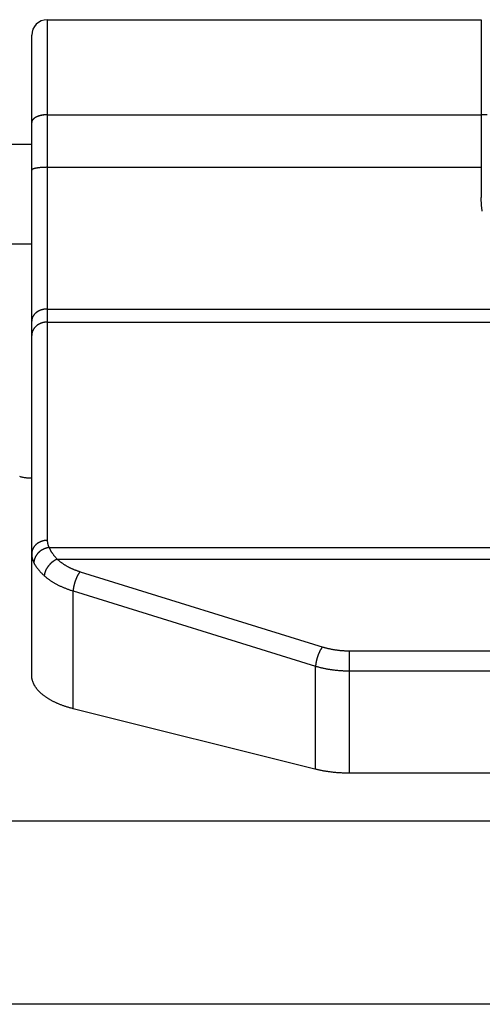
# Model space of a CAD drawing. Header units: inches. Extents: x 0 to 94.4, y 0 to 61.1.
# Tile 52 of 112: x 33.708 to 34.094, y 54.424 to 55.246. Entities that reach past the tile are written whole.
import ezdxf

# ---------------------------------------------------------------- set-up
doc = ezdxf.new("R2010")
doc.units = ezdxf.units.IN
doc.header["$LTSCALE"] = 5.194444
doc.header["$MEASUREMENT"] = 0
doc.layers.get('0').update_dxf_attribs({"linetype": 'CONTINUOUS'})
doc.layers.add('DOOR_ASSEMBLY', color=7, linetype='CONTINUOUS')

msp = doc.modelspace()

# ---------------------------------------------------------------- linework, layer by layer
at = {"color": 3, "linetype": 'Continuous'}
for p, q in [((28.05136, 55.14193), (33.71803, 55.14193)), ((28.05136, 55.05885), (33.71803, 55.05885))]:
    msp.add_line(p, q, dxfattribs=at)
at = {"layer": 'DOOR_ASSEMBLY', "color": 7, "linetype": 'Continuous'}
for p, q in [((33.73103, 55.24588), (33.73103, 54.81108)), ((33.73103, 55.24588), (34.09303, 55.24588)), ((34.09303, 55.24588), (34.09303, 55.09751)), ((33.71803, 54.69849), (33.71803, 55.23288)), ((33.73081, 55.1665), (34.09303, 55.1665)), ((33.73081, 55.16647), (34.09303, 55.16647)), ((34.09803, 55.16638), (34.09303, 55.16638)), ((33.71804, 55.16027), (33.71803, 55.16013)), ((33.71803, 55.16016), (33.71803, 55.16002)), ((33.71805, 55.16038), (33.71804, 55.16024)), ((33.71806, 55.16049), (33.71805, 55.16035)), ((33.71807, 55.16059), (33.71806, 55.16045)), ((33.71809, 55.1607), (33.71807, 55.16056)), ((33.71812, 55.16081), (33.71809, 55.16067)), ((33.71815, 55.16091), (33.71812, 55.16077)), ((33.71818, 55.16102), (33.71815, 55.16088)), ((33.72422, 55.12224), (33.72385, 55.1222)), ((33.72459, 55.12228), (33.72422, 55.12224)), ((33.72497, 55.12232), (33.72459, 55.12228)), ((33.72536, 55.12236), (33.72497, 55.12232)), ((33.72575, 55.12239), (33.72536, 55.12236)), ((33.72615, 55.12242), (33.72575, 55.12239)), ((33.72656, 55.12245), (33.72615, 55.12242)), ((33.72697, 55.12248), (33.72656, 55.12245)), ((33.72739, 55.1225), (33.72697, 55.12248)), ((33.7278, 55.12252), (33.72739, 55.1225)), ((33.72823, 55.12254), (33.7278, 55.12252)), ((33.72865, 55.12256), (33.72823, 55.12254)), ((33.72908, 55.12257), (33.72865, 55.12256)), ((33.72951, 55.12258), (33.72908, 55.12257)), ((33.72994, 55.12259), (33.72951, 55.12258)), ((33.73038, 55.1226), (33.72994, 55.12259)), ((33.73081, 55.1226), (33.73038, 55.1226)), ((33.73081, 55.1226), (34.09303, 55.1226)), ((33.73103, 55.00427), (35.20503, 55.00427)), ((33.73103, 54.99338), (35.20503, 54.99338)), ((33.73249, 54.80511), (35.20357, 54.80511)), ((33.73933, 54.79541), (35.19673, 54.79541)), ((33.75839, 54.78496), (33.96114, 54.722)), ((33.75258, 54.67054), (33.75258, 54.7689)), ((33.75258, 54.7689), (33.95483, 54.70608)), ((33.98278, 54.7189), (33.98278, 54.61668)), ((33.98278, 54.7189), (34.95382, 54.7189)), ((33.95483, 54.61998), (33.95483, 54.70608)), ((33.98278, 54.70215), (34.95396, 54.70215)), ((33.95545, 54.61983), (33.75258, 54.67054)), ((34.95397, 54.61668), (33.98278, 54.61668))]:
    msp.add_line(p, q, dxfattribs=at)
at = {"layer": 'DOOR_ASSEMBLY', "color": 3, "linetype": 'Continuous'}
for p, q in [((42.7897, 54.57668), (18.9797, 54.57668)), ((42.7427, 54.42369), (19.0267, 54.42369))]:
    msp.add_line(p, q, dxfattribs=at)
at = {"layer": 'DOOR_ASSEMBLY', "color": 7, "linetype": 'Continuous'}
for points in [[(33.73081, 55.1665), (33.73059, 55.1665), (33.73038, 55.16649), (33.73016, 55.16649), (33.72994, 55.16648), (33.72973, 55.16647), (33.72951, 55.16646), (33.7293, 55.16645), (33.72908, 55.16643), (33.72887, 55.16641), (33.72865, 55.16639), (33.72844, 55.16637), (33.72823, 55.16635), (33.72802, 55.16633), (33.7278, 55.1663), (33.72759, 55.16627), (33.72739, 55.16624), (33.72718, 55.16621), (33.72697, 55.16618), (33.72676, 55.16615), (33.72656, 55.16611), (33.72636, 55.16607), (33.72615, 55.16603), (33.72595, 55.16599), (33.72575, 55.16595), (33.72556, 55.1659), (33.72536, 55.16586), (33.72517, 55.16581), (33.72497, 55.16576), (33.72478, 55.16571), (33.72459, 55.16566), (33.7244, 55.1656), (33.72422, 55.16555), (33.72403, 55.16549), (33.72385, 55.16543), (33.72367, 55.16537), (33.72349, 55.16531), (33.72332, 55.16525), (33.72314, 55.16518), (33.72297, 55.16512), (33.7228, 55.16505), (33.72264, 55.16498), (33.72247, 55.16491), (33.72231, 55.16484), (33.72215, 55.16476), (33.72199, 55.16469), (33.72184, 55.16461), (33.72168, 55.16454), (33.72153, 55.16446), (33.72139, 55.16438), (33.72124, 55.1643), (33.7211, 55.16422), (33.72096, 55.16413), (33.72083, 55.16405), (33.72069, 55.16397), (33.72056, 55.16388), (33.72044, 55.16379), (33.72031, 55.1637), (33.72019, 55.16361), (33.72007, 55.16352), (33.71996, 55.16343), (33.71984, 55.16334), (33.71973, 55.16325), (33.71963, 55.16315), (33.71953, 55.16306), (33.71943, 55.16296), (33.71933, 55.16287), (33.71924, 55.16277), (33.71915, 55.16267), (33.71906, 55.16257), (33.71898, 55.16247), (33.7189, 55.16237), (33.71882, 55.16227), (33.71875, 55.16217), (33.71868, 55.16207), (33.71861, 55.16197), (33.71855, 55.16186), (33.71849, 55.16176), (33.71844, 55.16165), (33.71838, 55.16155), (33.71833, 55.16144), (33.71829, 55.16134), (33.71825, 55.16123), (33.71821, 55.16113), (33.71818, 55.16102)], [(33.73081, 55.16647), (33.73059, 55.16647), (33.73038, 55.16646), (33.73016, 55.16646), (33.72994, 55.16645), (33.72973, 55.16644), (33.72951, 55.16643), (33.7293, 55.16641), (33.72908, 55.1664), (33.72887, 55.16638), (33.72865, 55.16636), (33.72844, 55.16634), (33.72823, 55.16632), (33.72802, 55.16629), (33.7278, 55.16627), (33.72759, 55.16624), (33.72739, 55.16621), (33.72718, 55.16618), (33.72697, 55.16615), (33.72676, 55.16611), (33.72656, 55.16608), (33.72636, 55.16604), (33.72615, 55.166), (33.72595, 55.16596), (33.72575, 55.16592), (33.72556, 55.16587), (33.72536, 55.16582), (33.72517, 55.16578), (33.72497, 55.16573), (33.72478, 55.16568), (33.72459, 55.16562), (33.7244, 55.16557), (33.72422, 55.16551), (33.72403, 55.16546), (33.72385, 55.1654), (33.72367, 55.16534), (33.72349, 55.16528), (33.72332, 55.16521), (33.72314, 55.16515), (33.72297, 55.16508), (33.7228, 55.16502), (33.72264, 55.16495), (33.72247, 55.16488), (33.72231, 55.1648), (33.72215, 55.16473), (33.72199, 55.16466), (33.72184, 55.16458), (33.72168, 55.1645), (33.72153, 55.16443), (33.72139, 55.16435), (33.72124, 55.16427), (33.7211, 55.16419), (33.72096, 55.1641), (33.72083, 55.16402), (33.72069, 55.16393), (33.72056, 55.16385), (33.72044, 55.16376), (33.72031, 55.16367), (33.72019, 55.16358), (33.72007, 55.16349), (33.71996, 55.1634), (33.71984, 55.16331), (33.71973, 55.16322), (33.71963, 55.16312), (33.71953, 55.16303), (33.71943, 55.16293), (33.71933, 55.16283), (33.71924, 55.16274), (33.71915, 55.16264), (33.71906, 55.16254), (33.71898, 55.16244), (33.7189, 55.16234), (33.71882, 55.16224), (33.71875, 55.16214), (33.71868, 55.16204), (33.71861, 55.16193), (33.71855, 55.16183), (33.71849, 55.16173), (33.71844, 55.16162), (33.71838, 55.16152), (33.71833, 55.16141), (33.71829, 55.16131), (33.71825, 55.1612), (33.71821, 55.16109), (33.71818, 55.16099)], [(33.72385, 55.1222), (33.72367, 55.12217), (33.72349, 55.12215), (33.72332, 55.12213), (33.72314, 55.1221), (33.72297, 55.12208), (33.7228, 55.12205), (33.72264, 55.12203), (33.72247, 55.122), (33.72231, 55.12197), (33.72215, 55.12194), (33.72199, 55.12192), (33.72184, 55.12189), (33.72168, 55.12186), (33.72153, 55.12183), (33.72139, 55.1218), (33.72124, 55.12177), (33.7211, 55.12174), (33.72096, 55.12171), (33.72083, 55.12167), (33.72069, 55.12164), (33.72056, 55.12161), (33.72044, 55.12158), (33.72031, 55.12154), (33.72019, 55.12151), (33.72007, 55.12148), (33.71996, 55.12144), (33.71984, 55.12141), (33.71973, 55.12137), (33.71963, 55.12134), (33.71953, 55.1213), (33.71943, 55.12126), (33.71933, 55.12123), (33.71924, 55.12119), (33.71915, 55.12115), (33.71906, 55.12112), (33.71898, 55.12108), (33.7189, 55.12104), (33.71882, 55.121), (33.71875, 55.12096), (33.71868, 55.12093), (33.71861, 55.12089), (33.71855, 55.12085), (33.71849, 55.12081), (33.71844, 55.12077), (33.71838, 55.12073), (33.71833, 55.12069), (33.71829, 55.12065), (33.71825, 55.12061), (33.71821, 55.12057), (33.71818, 55.12053), (33.71815, 55.12049), (33.71812, 55.12045), (33.71809, 55.12041), (33.71807, 55.12037), (33.71806, 55.12033), (33.71805, 55.12029), (33.71804, 55.12025), (33.71803, 55.12021), (33.71803, 55.12017)], [(34.09394, 55.08602), (34.09385, 55.0865), (34.09376, 55.08701), (34.09368, 55.08753), (34.0936, 55.08808), (34.09353, 55.08865), (34.09346, 55.08924), (34.09339, 55.08986), (34.09333, 55.0905), (34.09327, 55.09117), (34.09322, 55.09188), (34.09318, 55.09261), (34.09314, 55.09338), (34.0931, 55.09418), (34.09307, 55.09499), (34.09305, 55.09582), (34.09304, 55.09666), (34.09303, 55.09751)], [(33.73103, 55.00427), (33.73081, 55.00427), (33.73059, 55.00427), (33.73038, 55.00426), (33.73016, 55.00425), (33.72994, 55.00424), (33.72973, 55.00422), (33.72951, 55.0042), (33.7293, 55.00418), (33.72908, 55.00416), (33.72887, 55.00413), (33.72865, 55.0041), (33.72844, 55.00407), (33.72823, 55.00404), (33.72802, 55.004), (33.7278, 55.00396), (33.72759, 55.00391), (33.72739, 55.00387), (33.72718, 55.00382), (33.72697, 55.00377), (33.72676, 55.00371), (33.72656, 55.00366), (33.72636, 55.0036), (33.72615, 55.00354), (33.72595, 55.00347), (33.72575, 55.0034), (33.72556, 55.00333), (33.72536, 55.00326), (33.72517, 55.00319), (33.72497, 55.00311), (33.72478, 55.00303), (33.72459, 55.00295), (33.7244, 55.00286), (33.72422, 55.00277), (33.72403, 55.00268), (33.72385, 55.00259), (33.72367, 55.0025), (33.72349, 55.0024), (33.72332, 55.0023), (33.72314, 55.0022), (33.72297, 55.00209), (33.7228, 55.00199), (33.72264, 55.00188), (33.72247, 55.00177), (33.72231, 55.00166), (33.72215, 55.00154), (33.72199, 55.00143), (33.72184, 55.00131), (33.72168, 55.00119), (33.72153, 55.00106), (33.72139, 55.00094), (33.72124, 55.00081), (33.7211, 55.00069), (33.72096, 55.00056), (33.72083, 55.00042), (33.72069, 55.00029), (33.72056, 55.00015), (33.72044, 55.00002), (33.72031, 54.99988), (33.72019, 54.99974), (33.72007, 54.9996), (33.71996, 54.99945), (33.71984, 54.99931), (33.71973, 54.99916), (33.71963, 54.99901), (33.71953, 54.99887), (33.71943, 54.99872), (33.71933, 54.99856), (33.71924, 54.99841), (33.71915, 54.99826), (33.71906, 54.9981), (33.71898, 54.99794), (33.7189, 54.99779), (33.71882, 54.99763), (33.71875, 54.99747), (33.71868, 54.99731), (33.71861, 54.99715), (33.71855, 54.99699), (33.71849, 54.99682), (33.71844, 54.99666), (33.71838, 54.9965), (33.71833, 54.99633), (33.71829, 54.99617), (33.71825, 54.996), (33.71821, 54.99583), (33.71818, 54.99567), (33.71815, 54.9955), (33.71812, 54.99533), (33.71809, 54.99516), (33.71807, 54.99499), (33.71806, 54.99482), (33.71805, 54.99466), (33.71804, 54.99449), (33.71803, 54.99432), (33.71803, 54.99415)], [(33.73103, 54.99338), (33.73081, 54.99338), (33.73059, 54.99338), (33.73038, 54.99337), (33.73016, 54.99336), (33.72994, 54.99334), (33.72973, 54.99333), (33.72951, 54.99331), (33.7293, 54.99328), (33.72908, 54.99326), (33.72887, 54.99323), (33.72865, 54.99319), (33.72844, 54.99316), (33.72823, 54.99312), (33.72802, 54.99308), (33.7278, 54.99303), (33.72759, 54.99298), (33.72739, 54.99293), (33.72718, 54.99288), (33.72697, 54.99282), (33.72676, 54.99276), (33.72656, 54.9927), (33.72636, 54.99263), (33.72615, 54.99256), (33.72595, 54.99249), (33.72575, 54.99241), (33.72556, 54.99234), (33.72536, 54.99226), (33.72517, 54.99217), (33.72497, 54.99209), (33.72478, 54.992), (33.72459, 54.99191), (33.7244, 54.99181), (33.72422, 54.99171), (33.72403, 54.99161), (33.72385, 54.99151), (33.72367, 54.99141), (33.72349, 54.9913), (33.72332, 54.99119), (33.72314, 54.99108), (33.72297, 54.99096), (33.7228, 54.99084), (33.72264, 54.99072), (33.72247, 54.9906), (33.72231, 54.99047), (33.72215, 54.99035), (33.72199, 54.99022), (33.72184, 54.99009), (33.72168, 54.98995), (33.72153, 54.98982), (33.72139, 54.98968), (33.72124, 54.98954), (33.7211, 54.98939), (33.72096, 54.98925), (33.72083, 54.9891), (33.72069, 54.98895), (33.72056, 54.9888), (33.72044, 54.98865), (33.72031, 54.9885), (33.72019, 54.98834), (33.72007, 54.98818), (33.71996, 54.98802), (33.71984, 54.98786), (33.71973, 54.9877), (33.71963, 54.98754), (33.71953, 54.98737), (33.71943, 54.9872), (33.71933, 54.98703), (33.71924, 54.98686), (33.71915, 54.98669), (33.71906, 54.98652), (33.71898, 54.98635), (33.7189, 54.98617), (33.71882, 54.986), (33.71875, 54.98582), (33.71868, 54.98564), (33.71861, 54.98546), (33.71855, 54.98528), (33.71849, 54.9851), (33.71844, 54.98492), (33.71838, 54.98473), (33.71833, 54.98455), (33.71829, 54.98437), (33.71825, 54.98418), (33.71821, 54.984), (33.71818, 54.98381), (33.71815, 54.98363), (33.71812, 54.98344), (33.71809, 54.98325), (33.71807, 54.98306), (33.71806, 54.98288), (33.71805, 54.98269), (33.71804, 54.9825), (33.71803, 54.98231), (33.71803, 54.98212)], [(33.73103, 54.81108), (33.73081, 54.81108), (33.73059, 54.81107), (33.73038, 54.81106), (33.73016, 54.81105), (33.72994, 54.81104), (33.72973, 54.81102), (33.72951, 54.811), (33.7293, 54.81098), (33.72908, 54.81095), (33.72887, 54.81092), (33.72865, 54.81089), (33.72844, 54.81085), (33.72823, 54.81081), (33.72802, 54.81077), (33.7278, 54.81073), (33.72759, 54.81068), (33.72739, 54.81063), (33.72718, 54.81057), (33.72697, 54.81052), (33.72676, 54.81046), (33.72656, 54.81039), (33.72636, 54.81033), (33.72615, 54.81026), (33.72595, 54.81018), (33.72575, 54.81011), (33.72556, 54.81003), (33.72536, 54.80995), (33.72517, 54.80987), (33.72497, 54.80978), (33.72478, 54.80969), (33.72459, 54.8096), (33.7244, 54.80951), (33.72422, 54.80941), (33.72403, 54.80931), (33.72385, 54.80921), (33.72367, 54.8091), (33.72349, 54.80899), (33.72332, 54.80888), (33.72314, 54.80877), (33.72297, 54.80866), (33.7228, 54.80854), (33.72264, 54.80842), (33.72247, 54.80829), (33.72231, 54.80817), (33.72215, 54.80804), (33.72199, 54.80791), (33.72184, 54.80778), (33.72168, 54.80765), (33.72153, 54.80751), (33.72139, 54.80737), (33.72124, 54.80723), (33.7211, 54.80709), (33.72096, 54.80694), (33.72083, 54.8068), (33.72069, 54.80665), (33.72056, 54.8065), (33.72044, 54.80635), (33.72031, 54.80619), (33.72019, 54.80604), (33.72007, 54.80588), (33.71996, 54.80572), (33.71984, 54.80556), (33.71973, 54.80539), (33.71963, 54.80523), (33.71953, 54.80506), (33.71943, 54.8049), (33.71933, 54.80473), (33.71924, 54.80456), (33.71915, 54.80439), (33.71906, 54.80421), (33.71898, 54.80404), (33.7189, 54.80387), (33.71882, 54.80369), (33.71875, 54.80351), (33.71868, 54.80333), (33.71861, 54.80316), (33.71855, 54.80298), (33.71849, 54.80279), (33.71844, 54.80261), (33.71838, 54.80243), (33.71833, 54.80225), (33.71829, 54.80206), (33.71825, 54.80188), (33.71821, 54.80169), (33.71818, 54.80151), (33.71815, 54.80132), (33.71812, 54.80113), (33.71809, 54.80095), (33.71807, 54.80076), (33.71806, 54.80057), (33.71805, 54.80038), (33.71804, 54.8002), (33.71803, 54.80001), (33.71803, 54.79982)], [(33.73103, 54.81108), (33.73103, 54.8108), (33.73104, 54.81053), (33.73106, 54.81026), (33.73108, 54.80998), (33.7311, 54.80971), (33.73114, 54.80944), (33.73118, 54.80916), (33.73122, 54.80889), (33.73127, 54.80862), (33.73133, 54.80835), (33.7314, 54.80807), (33.73146, 54.8078), (33.73154, 54.80753), (33.73162, 54.80726), (33.73171, 54.80699), (33.7318, 54.80672), (33.7319, 54.80645), (33.73201, 54.80618), (33.73212, 54.80591), (33.73224, 54.80565), (33.73236, 54.80538), (33.73249, 54.80511)], [(33.71803, 54.79982), (33.71803, 54.79947), (33.71804, 54.79913), (33.71806, 54.79878), (33.71809, 54.79844), (33.71812, 54.79809), (33.71817, 54.79775), (33.71822, 54.7974), (33.71827, 54.79706), (33.71834, 54.79671), (33.71841, 54.79637), (33.71849, 54.79603), (33.71858, 54.79568), (33.71867, 54.79534), (33.71878, 54.795), (33.71889, 54.79466), (33.71901, 54.79432), (33.71913, 54.79398), (33.71926, 54.79364), (33.7194, 54.7933), (33.71955, 54.79296), (33.71971, 54.79263), (33.71987, 54.79229)], [(33.73249, 54.80511), (33.73228, 54.80509), (33.73207, 54.80506), (33.73186, 54.80502), (33.73165, 54.80498), (33.73143, 54.80494), (33.73123, 54.8049), (33.73102, 54.80485), (33.73081, 54.8048), (33.7306, 54.80475), (33.73039, 54.8047), (33.73018, 54.80464), (33.72997, 54.80458), (33.72977, 54.80451), (33.72956, 54.80444), (33.72936, 54.80437), (33.72915, 54.8043), (33.72895, 54.80422), (33.72875, 54.80414), (33.72855, 54.80406), (33.72835, 54.80398), (33.72815, 54.80389), (33.72795, 54.8038), (33.72776, 54.80371), (33.72756, 54.80361), (33.72737, 54.80351), (33.72718, 54.80341), (33.72699, 54.8033), (33.7268, 54.8032), (33.72661, 54.80309), (33.72642, 54.80298), (33.72624, 54.80286), (33.72606, 54.80274), (33.72588, 54.80262), (33.7257, 54.8025), (33.72552, 54.80238), (33.72535, 54.80225), (33.72517, 54.80212), (33.725, 54.80199), (33.72484, 54.80186), (33.72467, 54.80172), (33.7245, 54.80158), (33.72434, 54.80144), (33.72418, 54.8013), (33.72402, 54.80115), (33.72387, 54.80101), (33.72372, 54.80086), (33.72357, 54.80071), (33.72342, 54.80056), (33.72327, 54.8004), (33.72313, 54.80025), (33.72299, 54.80009), (33.72285, 54.79993), (33.72272, 54.79977), (33.72259, 54.7996), (33.72246, 54.79944), (33.72233, 54.79927), (33.72221, 54.7991), (33.72209, 54.79894), (33.72197, 54.79877), (33.72185, 54.79859), (33.72174, 54.79842), (33.72163, 54.79825), (33.72153, 54.79807), (33.72142, 54.79789), (33.72132, 54.79771), (33.72123, 54.79754), (33.72113, 54.79735), (33.72104, 54.79717), (33.72096, 54.79699), (33.72087, 54.79681), (33.72079, 54.79662), (33.72071, 54.79644), (33.72064, 54.79625), (33.72057, 54.79607), (33.7205, 54.79588), (33.72044, 54.7957), (33.72038, 54.79551), (33.72032, 54.79532), (33.72027, 54.79513), (33.72021, 54.79494), (33.72017, 54.79475), (33.72012, 54.79456), (33.72008, 54.79437), (33.72005, 54.79418), (33.72001, 54.79399), (33.71998, 54.7938), (33.71996, 54.79361), (33.71993, 54.79342), (33.71992, 54.79323), (33.7199, 54.79304), (33.71989, 54.79286), (33.71988, 54.79267), (33.71987, 54.79248), (33.71987, 54.79229)], [(33.73249, 54.80511), (33.73262, 54.80483), (33.73275, 54.80454), (33.73289, 54.80425), (33.73304, 54.80396), (33.73319, 54.80367), (33.73335, 54.80338), (33.73351, 54.80308), (33.73368, 54.80279), (33.73385, 54.80249), (33.73403, 54.80219), (33.73421, 54.80189), (33.7344, 54.80159), (33.7346, 54.80129), (33.7348, 54.80099), (33.735, 54.80068), (33.73522, 54.80038), (33.73543, 54.80007), (33.73566, 54.79976), (33.73588, 54.79946), (33.73612, 54.79915), (33.73635, 54.79884), (33.7366, 54.79853), (33.73685, 54.79822), (33.7371, 54.79791), (33.73736, 54.7976), (33.73763, 54.79728), (33.7379, 54.79697), (33.73818, 54.79666), (33.73846, 54.79635), (33.73874, 54.79604), (33.73904, 54.79573), (33.73933, 54.79541)], [(33.71987, 54.79229), (33.72003, 54.79197), (33.7202, 54.79164), (33.72038, 54.79132), (33.72057, 54.79099), (33.72076, 54.79066), (33.72096, 54.79033), (33.72116, 54.79), (33.72137, 54.78967), (33.72159, 54.78934), (33.72182, 54.78901), (33.72205, 54.78867), (33.72229, 54.78834), (33.72254, 54.788), (33.72279, 54.78767), (33.72305, 54.78733), (33.72332, 54.78699), (33.72359, 54.78666), (33.72387, 54.78632), (33.72416, 54.78598), (33.72445, 54.78564), (33.72475, 54.7853), (33.72506, 54.78496), (33.72538, 54.78462), (33.7257, 54.78428), (33.72603, 54.78394), (33.72636, 54.7836), (33.7267, 54.78326), (33.72705, 54.78292), (33.72741, 54.78258), (33.72777, 54.78224), (33.72814, 54.7819), (33.72851, 54.78156)], [(33.73933, 54.79541), (33.73915, 54.79534), (33.73897, 54.79526), (33.73879, 54.79518), (33.73861, 54.7951), (33.73843, 54.79501), (33.73825, 54.79492), (33.73807, 54.79483), (33.7379, 54.79474), (33.73772, 54.79464), (33.73754, 54.79454), (33.73736, 54.79444), (33.73718, 54.79434), (33.73701, 54.79423), (33.73683, 54.79412), (33.73666, 54.79401), (33.73648, 54.7939), (33.73631, 54.79378), (33.73614, 54.79366), (33.73597, 54.79354), (33.7358, 54.79342), (33.73563, 54.79329), (33.73546, 54.79316), (33.73529, 54.79303), (33.73512, 54.7929), (33.73496, 54.79277), (33.73479, 54.79263), (33.73463, 54.79249), (33.73447, 54.79235), (33.73431, 54.79221), (33.73415, 54.79207), (33.73399, 54.79192), (33.73384, 54.79177), (33.73368, 54.79162), (33.73353, 54.79147), (33.73338, 54.79131), (33.73323, 54.79116), (33.73308, 54.791), (33.73293, 54.79084), (33.73279, 54.79068), (33.73264, 54.79052), (33.7325, 54.79036), (33.73236, 54.79019), (33.73223, 54.79003), (33.73209, 54.78986), (33.73196, 54.78969), (33.73183, 54.78952), (33.7317, 54.78935), (33.73157, 54.78918), (33.73145, 54.78901), (33.73132, 54.78883), (33.7312, 54.78866), (33.73109, 54.78848), (33.73097, 54.7883), (33.73086, 54.78812), (33.73075, 54.78795), (33.73064, 54.78777), (33.73053, 54.78759), (33.73043, 54.7874), (33.73032, 54.78722), (33.73022, 54.78704), (33.73013, 54.78686), (33.73003, 54.78667), (33.72994, 54.78649), (33.72985, 54.78631), (33.72977, 54.78612), (33.72968, 54.78594), (33.7296, 54.78575), (33.72952, 54.78557), (33.72945, 54.78538), (33.72937, 54.7852), (33.7293, 54.78501), (33.72924, 54.78483), (33.72917, 54.78464), (33.72911, 54.78446), (33.72905, 54.78427), (33.729, 54.78409), (33.72894, 54.7839), (33.72889, 54.78372), (33.72884, 54.78354), (33.7288, 54.78335), (33.72876, 54.78317), (33.72872, 54.78299), (33.72868, 54.78281), (33.72865, 54.78263), (33.72862, 54.78245), (33.72859, 54.78227), (33.72857, 54.78209), (33.72855, 54.78191), (33.72853, 54.78174), (33.72851, 54.78156)], [(33.73933, 54.79541), (33.73963, 54.79514), (33.73994, 54.79486), (33.74025, 54.79459), (33.74056, 54.79432), (33.74088, 54.79405), (33.7412, 54.79379), (33.74153, 54.79352), (33.74186, 54.79326), (33.7422, 54.793), (33.74254, 54.79274), (33.74289, 54.79249), (33.74324, 54.79224), (33.74359, 54.79199), (33.74395, 54.79174), (33.74432, 54.7915), (33.74468, 54.79125), (33.74506, 54.79101), (33.74543, 54.79078), (33.74581, 54.79054), (33.7462, 54.79031), (33.74658, 54.79008), (33.74698, 54.78985), (33.74737, 54.78963), (33.74777, 54.78941), (33.74818, 54.78919), (33.74858, 54.78897), (33.74899, 54.78876), (33.74941, 54.78855), (33.74983, 54.78834), (33.75025, 54.78814), (33.75067, 54.78793), (33.7511, 54.78773), (33.75154, 54.78754), (33.75197, 54.78735), (33.75241, 54.78715), (33.75285, 54.78697), (33.7533, 54.78678), (33.75375, 54.7866), (33.7542, 54.78642), (33.75465, 54.78625), (33.75511, 54.78608), (33.75557, 54.78591), (33.75603, 54.78574), (33.7565, 54.78558), (33.75697, 54.78542), (33.75744, 54.78526), (33.75792, 54.78511), (33.75839, 54.78496)], [(33.75839, 54.78496), (33.75829, 54.78484), (33.7582, 54.78471), (33.7581, 54.78459), (33.758, 54.78446), (33.7579, 54.78432), (33.7578, 54.78419), (33.7577, 54.78405), (33.75761, 54.78391), (33.75751, 54.78376), (33.75741, 54.78362), (33.75731, 54.78347), (33.75722, 54.78332), (33.75712, 54.78317), (33.75703, 54.78301), (33.75693, 54.78285), (33.75683, 54.78269), (33.75674, 54.78253), (33.75665, 54.78236), (33.75655, 54.7822), (33.75646, 54.78203), (33.75637, 54.78186), (33.75627, 54.78168), (33.75618, 54.78151), (33.75609, 54.78133), (33.756, 54.78115), (33.75591, 54.78097), (33.75582, 54.78079), (33.75573, 54.7806), (33.75565, 54.78042), (33.75556, 54.78023), (33.75547, 54.78004), (33.75539, 54.77985), (33.7553, 54.77966), (33.75522, 54.77946), (33.75514, 54.77927), (33.75506, 54.77907), (33.75498, 54.77887), (33.7549, 54.77868), (33.75482, 54.77848), (33.75474, 54.77828), (33.75466, 54.77807), (33.75459, 54.77787), (33.75451, 54.77767), (33.75444, 54.77746), (33.75437, 54.77726), (33.7543, 54.77705), (33.75423, 54.77684), (33.75416, 54.77664), (33.75409, 54.77643), (33.75403, 54.77622), (33.75396, 54.77601), (33.7539, 54.7758), (33.75383, 54.77559), (33.75377, 54.77538), (33.75371, 54.77517), (33.75365, 54.77496), (33.7536, 54.77475), (33.75354, 54.77454), (33.75349, 54.77433), (33.75343, 54.77412), (33.75338, 54.77391), (33.75333, 54.7737), (33.75328, 54.7735), (33.75323, 54.77329), (33.75319, 54.77308), (33.75314, 54.77287), (33.7531, 54.77266), (33.75306, 54.77246), (33.75302, 54.77225), (33.75298, 54.77204), (33.75294, 54.77184), (33.75291, 54.77163), (33.75287, 54.77143), (33.75284, 54.77123), (33.75281, 54.77103), (33.75278, 54.77083), (33.75275, 54.77063), (33.75273, 54.77043), (33.7527, 54.77023), (33.75268, 54.77004), (33.75266, 54.76984), (33.75264, 54.76965), (33.75262, 54.76946), (33.75261, 54.76927), (33.75259, 54.76908), (33.75258, 54.7689)], [(33.72851, 54.78156), (33.72889, 54.78123), (33.72928, 54.78089), (33.72967, 54.78056), (33.73006, 54.78024), (33.73047, 54.77991), (33.73087, 54.77959), (33.73129, 54.77927), (33.73171, 54.77895), (33.73214, 54.77864), (33.73257, 54.77833), (33.733, 54.77802), (33.73345, 54.77771), (33.73389, 54.77741), (33.73435, 54.77711), (33.73481, 54.77682), (33.73527, 54.77652), (33.73574, 54.77623), (33.73621, 54.77594), (33.73669, 54.77566), (33.73718, 54.77538), (33.73767, 54.7751), (33.73816, 54.77483), (33.73866, 54.77455), (33.73917, 54.77428), (33.73968, 54.77402), (33.74019, 54.77376), (33.74071, 54.7735), (33.74124, 54.77324), (33.74176, 54.77299), (33.7423, 54.77274), (33.74283, 54.7725), (33.74337, 54.77226), (33.74392, 54.77202), (33.74447, 54.77179), (33.74502, 54.77156), (33.74558, 54.77133), (33.74615, 54.77111), (33.74671, 54.77089), (33.74728, 54.77067), (33.74786, 54.77046), (33.74843, 54.77025), (33.74902, 54.77004), (33.7496, 54.76984), (33.75019, 54.76965), (33.75078, 54.76945), (33.75138, 54.76926), (33.75198, 54.76908), (33.75258, 54.7689)], [(33.96065, 54.72215), (33.96055, 54.72202), (33.96045, 54.7219), (33.96035, 54.72177), (33.96025, 54.72164), (33.96015, 54.72151), (33.96006, 54.72137), (33.95996, 54.72124), (33.95986, 54.7211), (33.95976, 54.72095), (33.95967, 54.72081), (33.95957, 54.72066), (33.95947, 54.72051), (33.95938, 54.72035), (33.95928, 54.7202), (33.95918, 54.72004), (33.95909, 54.71988), (33.95899, 54.71972), (33.9589, 54.71955), (33.95881, 54.71938), (33.95871, 54.71921), (33.95862, 54.71904), (33.95853, 54.71887), (33.95844, 54.7187), (33.95834, 54.71852), (33.95825, 54.71834), (33.95817, 54.71816), (33.95808, 54.71798), (33.95799, 54.71779), (33.9579, 54.7176), (33.95781, 54.71742), (33.95773, 54.71723), (33.95764, 54.71704), (33.95756, 54.71684), (33.95748, 54.71665), (33.95739, 54.71646), (33.95731, 54.71626), (33.95723, 54.71606), (33.95715, 54.71586), (33.95707, 54.71566), (33.957, 54.71546), (33.95692, 54.71526), (33.95684, 54.71506), (33.95677, 54.71486), (33.9567, 54.71465), (33.95662, 54.71445), (33.95655, 54.71424), (33.95648, 54.71403), (33.95641, 54.71383), (33.95635, 54.71362), (33.95628, 54.71341), (33.95621, 54.7132), (33.95615, 54.71299), (33.95609, 54.71278), (33.95603, 54.71257), (33.95597, 54.71236), (33.95591, 54.71215), (33.95585, 54.71194), (33.9558, 54.71173), (33.95574, 54.71152), (33.95569, 54.71131), (33.95564, 54.7111), (33.95559, 54.71089), (33.95554, 54.71068), (33.95549, 54.71047), (33.95544, 54.71027), (33.9554, 54.71006), (33.95536, 54.70985), (33.95531, 54.70964), (33.95527, 54.70944), (33.95523, 54.70923), (33.9552, 54.70903), (33.95516, 54.70882), (33.95513, 54.70862), (33.9551, 54.70842), (33.95507, 54.70822), (33.95504, 54.70802), (33.95501, 54.70782), (33.95498, 54.70762), (33.95496, 54.70742), (33.95494, 54.70723), (33.95491, 54.70703), (33.95489, 54.70684), (33.95488, 54.70665), (33.95486, 54.70646), (33.95485, 54.70627), (33.95483, 54.70608)], [(33.96114, 54.722), (33.96163, 54.72185), (33.96213, 54.72171), (33.96262, 54.72157), (33.96312, 54.72143), (33.96363, 54.7213), (33.96413, 54.72117), (33.96464, 54.72104), (33.96515, 54.72092), (33.96566, 54.7208), (33.96618, 54.72068), (33.96669, 54.72057), (33.96721, 54.72046), (33.96773, 54.72036), (33.96825, 54.72025), (33.96877, 54.72016), (33.9693, 54.72006), (33.96983, 54.71997), (33.97035, 54.71989), (33.97088, 54.7198), (33.97142, 54.71972), (33.97195, 54.71965), (33.97248, 54.71957), (33.97302, 54.7195), (33.97355, 54.71944), (33.97409, 54.71938), (33.97463, 54.71932), (33.97517, 54.71927), (33.97571, 54.71922), (33.97625, 54.71917), (33.97679, 54.71913), (33.97733, 54.71909), (33.97788, 54.71905), (33.97842, 54.71902), (33.97896, 54.71899), (33.97951, 54.71897), (33.98005, 54.71895), (33.9806, 54.71893), (33.98115, 54.71892), (33.98169, 54.71891), (33.98224, 54.7189), (33.98278, 54.7189)], [(33.95483, 54.70608), (33.95545, 54.7059), (33.95607, 54.70572), (33.9567, 54.70555), (33.95733, 54.70538), (33.95796, 54.70521), (33.9586, 54.70505), (33.95924, 54.7049), (33.95988, 54.70474), (33.96052, 54.70459), (33.96117, 54.70445), (33.96181, 54.70431), (33.96247, 54.70417), (33.96312, 54.70404), (33.96378, 54.70391), (33.96443, 54.70379), (33.9651, 54.70367), (33.96576, 54.70356), (33.96642, 54.70345), (33.96709, 54.70334), (33.96776, 54.70324), (33.96843, 54.70315), (33.9691, 54.70305), (33.96978, 54.70297), (33.97045, 54.70288), (33.97113, 54.7028), (33.97181, 54.70273), (33.97249, 54.70266), (33.97317, 54.70259), (33.97385, 54.70253), (33.97453, 54.70248), (33.97522, 54.70242), (33.9759, 54.70238), (33.97659, 54.70233), (33.97727, 54.7023), (33.97796, 54.70226), (33.97865, 54.70223), (33.97934, 54.70221), (33.98003, 54.70219), (33.98072, 54.70217), (33.9814, 54.70216), (33.98209, 54.70215), (33.98278, 54.70215)], [(33.75258, 54.67054), (33.75196, 54.6707), (33.75135, 54.67086), (33.75074, 54.67102), (33.75013, 54.67119), (33.74953, 54.67136), (33.74893, 54.67153), (33.74833, 54.67171), (33.74774, 54.67189), (33.74716, 54.67207), (33.74657, 54.67226), (33.74599, 54.67245), (33.74542, 54.67264), (33.74485, 54.67284), (33.74428, 54.67304), (33.74372, 54.67324), (33.74316, 54.67344), (33.74261, 54.67365), (33.74206, 54.67386), (33.74152, 54.67408), (33.74098, 54.6743), (33.74045, 54.67452), (33.73992, 54.67474), (33.7394, 54.67497), (33.73888, 54.67519), (33.73837, 54.67543), (33.73786, 54.67566), (33.73736, 54.6759), (33.73686, 54.67614), (33.73637, 54.67638), (33.73588, 54.67663), (33.7354, 54.67688), (33.73492, 54.67713), (33.73445, 54.67738), (33.73399, 54.67764), (33.73353, 54.6779), (33.73307, 54.67816), (33.73263, 54.67842), (33.73218, 54.67869), (33.73175, 54.67896), (33.73132, 54.67923), (33.7309, 54.6795), (33.73048, 54.67978), (33.73007, 54.68006), (33.72966, 54.68034), (33.72926, 54.68062), (33.72887, 54.6809), (33.72848, 54.68119), (33.7281, 54.68148), (33.72773, 54.68177), (33.72736, 54.68207), (33.727, 54.68236), (33.72665, 54.68266), (33.7263, 54.68296), (33.72596, 54.68326), (33.72563, 54.68356), (33.7253, 54.68387), (33.72498, 54.68417), (33.72467, 54.68448), (33.72436, 54.68479), (33.72406, 54.6851), (33.72377, 54.68542), (33.72348, 54.68573), (33.7232, 54.68605), (33.72293, 54.68637), (33.72266, 54.68669), (33.72241, 54.68701), (33.72215, 54.68733), (33.72191, 54.68765), (33.72167, 54.68798), (33.72145, 54.6883), (33.72122, 54.68863), (33.72101, 54.68896), (33.7208, 54.68929), (33.7206, 54.68962), (33.72041, 54.68996), (33.72022, 54.69029), (33.72004, 54.69062), (33.71987, 54.69096), (33.71971, 54.69129), (33.71956, 54.69163), (33.71941, 54.69197), (33.71927, 54.69231), (33.71913, 54.69265), (33.71901, 54.69299), (33.71889, 54.69333), (33.71878, 54.69367), (33.71868, 54.69401), (33.71858, 54.69436), (33.71849, 54.6947), (33.71841, 54.69504), (33.71834, 54.69539), (33.71827, 54.69573), (33.71822, 54.69608), (33.71817, 54.69642), (33.71813, 54.69677), (33.71809, 54.69711), (33.71806, 54.69746), (33.71804, 54.6978), (33.71803, 54.69815), (33.71803, 54.69849)], [(33.98278, 54.61668), (33.98209, 54.61668), (33.9814, 54.61669), (33.98071, 54.6167), (33.98002, 54.61671), (33.97934, 54.61673), (33.97865, 54.61675), (33.97796, 54.61677), (33.97727, 54.6168), (33.97658, 54.61684), (33.9759, 54.61687), (33.97521, 54.61691), (33.97453, 54.61695), (33.97384, 54.617), (33.97316, 54.61705), (33.97248, 54.61711), (33.9718, 54.61717), (33.97112, 54.61723), (33.97045, 54.6173), (33.96977, 54.61737), (33.9691, 54.61744), (33.96842, 54.61752), (33.96775, 54.6176), (33.96708, 54.61768), (33.96642, 54.61777), (33.96575, 54.61786), (33.96509, 54.61796), (33.96443, 54.61806), (33.96377, 54.61816), (33.96311, 54.61827), (33.96246, 54.61838), (33.96181, 54.61849), (33.96116, 54.61861), (33.96052, 54.61873), (33.95987, 54.61886), (33.95923, 54.61898), (33.95859, 54.61912), (33.95796, 54.61925), (33.95733, 54.61939), (33.9567, 54.61953), (33.95607, 54.61968), (33.95545, 54.61983)]]:
    msp.add_lwpolyline(points, dxfattribs=at)
at = {"layer": 'DOOR_ASSEMBLY', "color": 3, "linetype": 'Continuous'}
msp.add_lwpolyline([(33.70782, 54.86458), (33.70844, 54.8644), (33.70908, 54.86424), (33.70972, 54.86408), (33.71038, 54.86394), (33.71104, 54.86381), (33.71171, 54.86369), (33.71239, 54.86359), (33.71308, 54.86349), (33.71378, 54.86341), (33.71448, 54.86334), (33.71518, 54.86328), (33.71589, 54.86324), (33.7166, 54.86321), (33.71731, 54.86319), (33.71803, 54.86318)], dxfattribs=at)
at = {"layer": 'DOOR_ASSEMBLY', "color": 7, "linetype": 'Continuous'}
msp.add_arc((33.73103, 55.23288), 0.013, 90, 180, dxfattribs=at)

doc.saveas('drawing.dxf')
